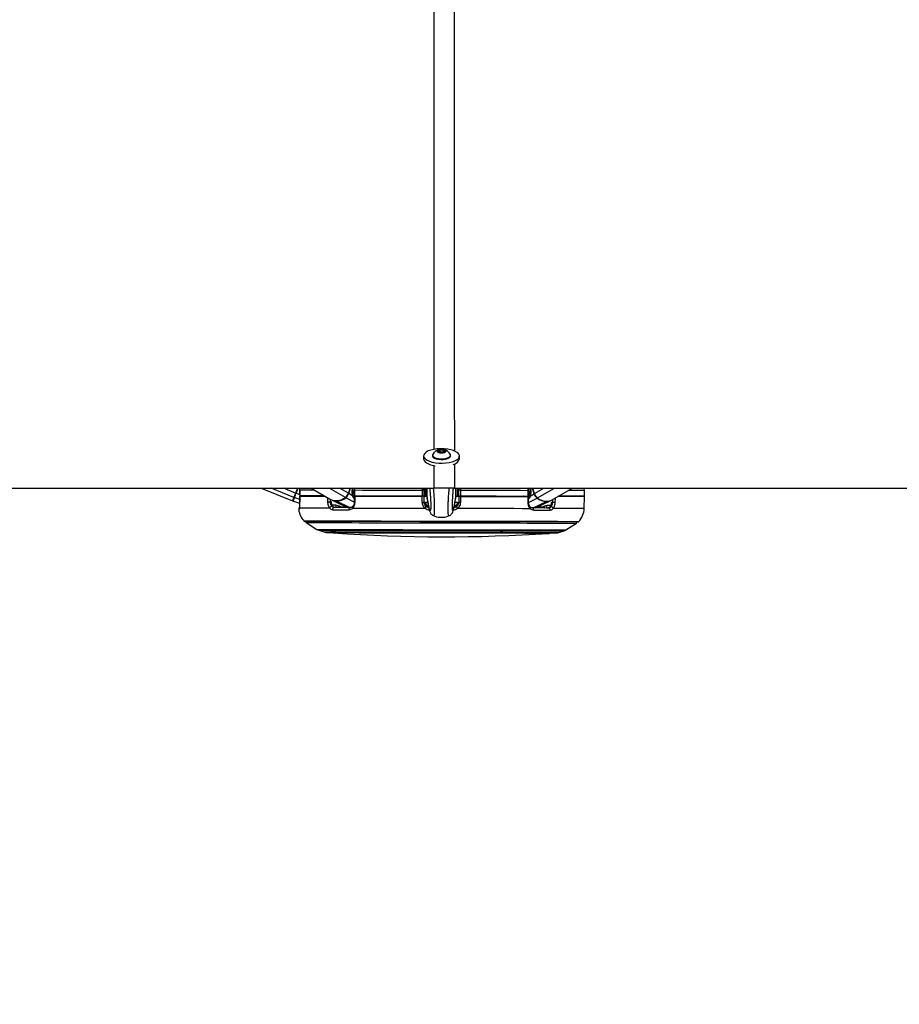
# Paper-space layout '3.5M DUO Surface Plate' of a CAD drawing. Header units: millimetres. Extents: x 20 to 26059, y 28 to 17638.
# Tile 3 of 66: x 5252 to 6174, y 6228 to 7261. Entities that reach past the tile are written whole.
import ezdxf

# ---------------------------------------------------------------- set-up
doc = ezdxf.new("R2010")
doc.units = ezdxf.units.MM
doc.layers.add('COMPONENT_GEOMETRY', color=7, linetype='Continuous')
doc.styles.add('SLDTEXTSTYLE0', font='TXT', dxfattribs={"width": 0.75})
doc.dimstyles.new('SLDDIMSTYLE0', dxfattribs={"dimtxt": 150, "dimasz": 6.604, "dimexe": 0, "dimexo": 0.0625, "dimgap": 37.5, "dimtad": 0, "dimtih": 1, "dimtoh": 1, "dimdec": 0, "dimlfac": 0.5, "dimrnd": 1e-09, "dimzin": 12, "dimdsep": 46, "dimtxsty": 'SLDTEXTSTYLE0', "dimsah": 1, "dimcen": 0.09, "dimadec": 0, "dimazin": 3, "dimtfac": 1, "dimtdec": 0, "dimtofl": 0, "dimtmove": 0, "dimatfit": 3, "dimfxl": 1, "dimfrac": 2, "dimtolj": 1, "dimtzin": 12, "dimarcsym": 0})

# ---------------------------------------------------------------- blocks, each defined once
blk = doc.blocks.new('_D_8')
at = {"layer": 'COMPONENT_GEOMETRY', "color": 7, "ltscale": 2}
for p, q in [((9012.3, 8122.3), (1577.7, 8122.3)), ((1584, 8122.3), (1584, 5320.9)), ((1584, 2281.3), (1584, 5082.8)), ((8778.9, 2281.3), (1577.7, 2281.3))]:
    blk.add_line(p, q, dxfattribs=at)
for points in [[(1584, 8122.3), (1583, 8115.7), (1585, 8115.7)], [(1584, 2281.3), (1585, 2287.9), (1583, 2287.9)]]:
    blk.add_solid(points, dxfattribs=at)
at = {"layer": 'COMPONENT_GEOMETRY', "color": 7, "ltscale": 2, "insert": (1362.4, 5276.1), "char_height": 150, "attachment_point": 1, "style": 'SLDTEXTSTYLE0'}
blk.add_mtext('2921', dxfattribs=at)

psp = doc.layouts.new('3.5M DUO Surface Plate')

# ---------------------------------------------------------------- linework, layer by layer
at = {"color": 7, "linetype": 'Continuous', "lineweight": 25, "ltscale": 2}
for p, q in [((5690.77, 6808.26), (5692.75, 6809.4)), ((5692.74, 6806.98), (5692.75, 6809.4)), ((5692.75, 6809.4), (5696.2, 6809.28)), ((5696.19, 6807.16), (5696.2, 6809.28)), ((5696.2, 6809.28), (5697.68, 6808.02)), ((5675.42, 6803.14), (5675.41, 6799.94)), ((5684.72, 6803.82), (5684.72, 6803.12)), ((5692.25, 6806.99), (5690.77, 6808.26)), ((5695.7, 6806.87), (5692.25, 6806.99)), ((5697.68, 6808.02), (5695.7, 6806.87)), ((5703.72, 6803.09), (5703.72, 6803.78)), ((5713.01, 6799.86), (5713.02, 6803.07)), ((3231.32, 6769.33), (5686.45, 6769.33)), ((5505.13, 6769.33), (5537.78, 6755.93)), ((5543.28, 6769.33), (5541.13, 6764.1)), ((5545.52, 6767.43), (5545.85, 6769.33)), ((5557.51, 6769.33), (5578.51, 6757.15)), ((5598.11, 6769.33), (5596.55, 6763.99)), ((5600.84, 6767.89), (5601.25, 6769.33)), ((5679.13, 6759.82), (5679.15, 6769.33)), ((5707.69, 6769.33), (8160.96, 6769.33)), ((5709.13, 6759.76), (5709.15, 6769.33)), ((5712.15, 6769.33), (5712.14, 6767.1)), ((5785.67, 6766.96), (5785.54, 6769.33)), ((5786.94, 6769.33), (5787.46, 6767.53)), ((5791.72, 6763.6), (5790.08, 6769.33)), ((5809.74, 6756.7), (5831.72, 6769.33)), ((5545.5, 6767.43), (5545.49, 6761.43)), ((5545.49, 6761.43), (5545.51, 6761.43)), ((5545.5, 6767.43), (5545.52, 6767.43)), ((5545.51, 6761.43), (5545.52, 6767.43)), ((5545.52, 6760.93), (5545.61, 6754.76)), ((5545.54, 6760.93), (5545.55, 6760.93)), ((5550.97, 6761.42), (5550.98, 6760.92)), ((5600.88, 6761.33), (5596.94, 6763.75)), ((5600.58, 6764.24), (5602.59, 6765.43)), ((5602.75, 6759.97), (5602.57, 6760.08)), ((5602.6, 6767.32), (5602.58, 6761.32)), ((5602.76, 6760.82), (5602.73, 6754.68)), ((5603.37, 6761.32), (5603.39, 6767.32)), ((5609.16, 6761.31), (5609.17, 6760.81)), ((5609.16, 6760.81), (5609.17, 6760.81)), ((5671.13, 6761.19), (5671.13, 6760.69)), ((5673.87, 6767.18), (5673.86, 6761.18)), ((5675.92, 6760.68), (5675.92, 6761.18)), ((5676.02, 6754.57), (5675.92, 6760.68)), ((5676.13, 6761.18), (5676.14, 6767.18)), ((5676.14, 6766.18), (5677.14, 6766.17)), ((5677.7, 6761.14), (5679.13, 6761.06)), ((5679.13, 6759.82), (5679.13, 6759.81)), ((5679.13, 6759.81), (5679.28, 6759.02)), ((5709.13, 6759.75), (5708.98, 6758.96)), ((5709.13, 6761.01), (5710.56, 6761.08)), ((5709.13, 6759.76), (5709.13, 6759.75)), ((5711.14, 6766.11), (5712.14, 6766.1)), ((5712.14, 6767.1), (5712.13, 6761.1)), ((5712.34, 6760.6), (5712.22, 6754.5)), ((5712.35, 6761.1), (5712.34, 6760.6)), ((5714.4, 6761.1), (5714.42, 6767.1)), ((5717.13, 6761.09), (5717.13, 6760.6)), ((5779.1, 6760.97), (5779.09, 6760.47)), ((5779.09, 6760.48), (5779.1, 6760.48)), ((5784.9, 6766.96), (5784.89, 6760.96)), ((5785.51, 6754.32), (5785.51, 6760.46)), ((5785.68, 6760.96), (5785.69, 6766.96)), ((5785.69, 6765.07), (5787.68, 6763.89)), ((5787.39, 6760.96), (5791.33, 6763.37)), ((5839.12, 6760.36), (5839.13, 6760.86)), ((5843.89, 6747.95), (5844.13, 6760.35)), ((5844.13, 6760.85), (5844.14, 6766.85)), ((5545.6, 6753.19), (5538.38, 6755.72)), ((5545.31, 6748.53), (5545.32, 6748.85)), ((5545.62, 6754.76), (5545.6, 6754.76)), ((5578.81, 6754.76), (5577.71, 6754.76)), ((5579.51, 6756.64), (5595.42, 6748.83)), ((5585.82, 6750.76), (5583.19, 6751.41)), ((5679.24, 6750.02), (5679.17, 6750.61)), ((5709.05, 6750.55), (5708.98, 6749.96)), ((5785.51, 6754.32), (5785.51, 6754.33)), ((5787.33, 6749.52), (5787.31, 6749.54)), ((5792.8, 6748.45), (5808.74, 6756.19)), ((5805.04, 6750.97), (5802.41, 6750.34)), ((5810.53, 6754.31), (5809.43, 6754.31)), ((5685.89, 6740.35), (5685.93, 6740.37)), ((5702.29, 6740.31), (5702.26, 6740.34)), ((5552.23, 6733.14), (5563.53, 6725.89)), ((5824.6, 6725.37), (5835.92, 6732.58)), ((5565.36, 6725.01), (5570.69, 6723.27)), ((5817.43, 6722.79), (5822.76, 6724.51))]:
    psp.add_line(p, q, dxfattribs=at)
at = {"color": 8, "linetype": 'Continuous', "lineweight": 25, "ltscale": 2}
for p, q in [((5686.45, 6769.33), (5686.46, 6793.15)), ((5707.68, 6794.8), (5707.69, 6769.33)), ((5539.26, 6759.54), (5515.41, 6769.33)), ((5541.13, 6764.1), (5528.38, 6769.33)), ((5541.72, 6763.86), (5543.96, 6769.33)), ((5593.41, 6759.43), (5576.34, 6769.33)), ((5596.55, 6763.99), (5587.34, 6769.33)), ((5596.94, 6763.75), (5598.57, 6769.33)), ((5600.78, 6769.33), (5600.48, 6768.31)), ((5602.09, 6769.33), (5601.08, 6768.74)), ((5603.39, 6767.32), (5603.63, 6769.33)), ((5714.42, 6767.1), (5714.41, 6769.33)), ((5787.01, 6769.08), (5786.1, 6769.04)), ((5786.1, 6769.04), (5787.21, 6768.37)), ((5787.41, 6769.33), (5787.81, 6767.94)), ((5791.33, 6763.37), (5789.62, 6769.33)), ((5791.72, 6763.6), (5801.69, 6769.33)), ((5794.85, 6759.04), (5812.76, 6769.33)), ((5545.57, 6757.26), (5539.86, 6759.33)), ((5545.49, 6762.31), (5541.72, 6763.86)), ((5577.71, 6754.76), (5577.65, 6757.65)), ((5602.72, 6754.53), (5593.82, 6759.22)), ((5600.54, 6765.75), (5602.59, 6766.97)), ((5602.59, 6766.77), (5600.54, 6765.55)), ((5602.59, 6762.05), (5602.12, 6760.47)), ((5603.66, 6760.82), (5603.8, 6761.32)), ((5605.93, 6761.31), (5605.79, 6760.81)), ((5608.37, 6760.81), (5608.42, 6761.01)), ((5608.55, 6760.94), (5608.51, 6760.81)), ((5779.72, 6760.61), (5779.76, 6760.47)), ((5779.9, 6760.47), (5779.84, 6760.68)), ((5782.33, 6760.97), (5782.48, 6760.47)), ((5784.6, 6760.46), (5784.46, 6760.96)), ((5785.57, 6754.2), (5794.44, 6758.83)), ((5785.68, 6761.69), (5786.13, 6760.13)), ((5787.75, 6765.38), (5785.69, 6766.61)), ((5785.69, 6766.41), (5787.76, 6765.17)), ((5583.19, 6751.41), (5579.57, 6751.41)), ((5597.74, 6748.83), (5583.99, 6755.63)), ((5679.24, 6750.02), (5680.63, 6750.02)), ((5707.59, 6749.96), (5708.98, 6749.96)), ((5790.48, 6748.45), (5804.25, 6755.2)), ((5808.66, 6750.96), (5805.04, 6750.97)), ((5810.6, 6757.19), (5810.53, 6754.31))]:
    psp.add_line(p, q, dxfattribs=at)
at = {"color": 7, "linetype": 'Continuous', "lineweight": 25, "ltscale": 2, "flags": 128}
for points in [[(5675.95, 6801.35), (5677.16, 6799.95), (5679.03, 6798.66), (5681.49, 6797.55), (5684.43, 6796.65), (5687.75, 6796), (5691.32, 6795.63), (5695, 6795.54), (5698.65, 6795.74), (5702.13, 6796.22), (5705.3, 6796.97), (5708.05, 6797.95), (5710.27, 6799.14), (5711.87, 6800.47), (5712.79, 6801.91), (5713, 6803.39), (5712.49, 6804.86), (5711.27, 6806.26), (5709.4, 6807.54), (5706.95, 6808.66), (5704, 6809.55), (5700.68, 6810.2), (5697.11, 6810.58), (5693.43, 6810.67), (5689.78, 6810.47), (5686.31, 6809.99), (5683.13, 6809.24), (5680.38, 6808.25), (5678.16, 6807.07), (5676.56, 6805.74), (5675.64, 6804.3), (5675.43, 6802.82), (5675.95, 6801.35)], [(5693.83, 6806.23), (5695.68, 6806.31), (5697.3, 6806.67), (5698.45, 6807.26), (5698.96, 6807.97), (5698.75, 6808.71), (5697.85, 6809.37), (5696.4, 6809.84), (5694.62, 6810.04), (5692.77, 6809.96), (5691.15, 6809.6), (5690, 6809.02), (5689.49, 6808.3), (5689.7, 6807.56), (5690.6, 6806.91), (5692.05, 6806.44), (5693.83, 6806.23)], [(5675.41, 6799.94), (5675.43, 6799.62), (5675.94, 6798.15)], [(5684.72, 6803.12), (5684.79, 6802.65), (5685.45, 6801.64), (5686.76, 6800.74), (5688.63, 6800.02), (5690.91, 6799.52), (5693.43, 6799.29)], [(5684.95, 6804.66), (5684.82, 6804.39), (5684.79, 6803.35), (5685.45, 6802.34), (5686.76, 6801.44), (5688.63, 6800.71), (5690.91, 6800.22), (5693.44, 6799.99)], [(5693.43, 6799.29), (5696.02, 6799.34), (5698.47, 6799.67), (5700.6, 6800.26), (5702.26, 6801.06), (5703.33, 6802), (5703.71, 6803.03), (5703.72, 6803.09)], [(5693.44, 6799.99), (5696.02, 6800.04), (5698.47, 6800.37), (5700.6, 6800.96), (5702.26, 6801.75), (5703.33, 6802.7), (5703.72, 6803.73), (5703.48, 6804.63)], [(5675.81, 6768.09), (5675.81, 6768.18), (5675.81, 6768.27), (5675.8, 6768.36), (5675.8, 6768.43), (5675.8, 6768.49), (5675.8, 6768.54), (5675.8, 6768.57), (5675.8, 6768.58), (5675.8, 6768.58)], [(5677.13, 6761.74), (5677.13, 6761.83), (5677.14, 6762.52), (5677.14, 6763.87), (5677.14, 6765.78), (5677.15, 6768.13), (5677.15, 6769.33)], [(5711.13, 6761.68), (5711.13, 6761.76), (5711.14, 6762.45), (5711.14, 6763.8), (5711.14, 6765.71), (5711.15, 6768.07), (5711.15, 6769.33)], [(5712.5, 6768.51), (5712.5, 6768.51), (5712.49, 6768.5), (5712.49, 6768.47), (5712.49, 6768.42), (5712.49, 6768.36), (5712.49, 6768.29), (5712.49, 6768.2), (5712.49, 6768.11), (5712.49, 6768.02)], [(5844.14, 6766.85), (5844.01, 6768.97), (5843.95, 6769.39)], [(5539.26, 6759.54), (5538.63, 6757.99), (5538.16, 6756.86), (5537.88, 6756.16), (5537.78, 6755.93)], [(5539.86, 6759.33), (5539.52, 6758.5), (5539.22, 6757.78), (5538.97, 6757.16), (5538.76, 6756.65), (5538.59, 6756.24), (5538.47, 6755.95), (5538.4, 6755.78), (5538.38, 6755.72)], [(5541.13, 6764.1), (5540.86, 6763.43), (5540.59, 6762.77), (5540.33, 6762.14), (5540.08, 6761.53), (5539.84, 6760.95), (5539.63, 6760.43), (5539.43, 6759.95), (5539.26, 6759.54)], [(5539.86, 6759.33), (5540.03, 6759.74), (5540.22, 6760.21), (5540.43, 6760.73), (5540.67, 6761.3), (5540.92, 6761.91), (5541.18, 6762.54), (5541.44, 6763.19), (5541.72, 6763.86)], [(5541.13, 6764.1), (5541.14, 6764.09), (5541.18, 6764.08), (5541.23, 6764.06), (5541.3, 6764.03), (5541.39, 6763.99), (5541.49, 6763.95), (5541.6, 6763.9), (5541.72, 6763.86)], [(5545.51, 6761.43), (5547.12, 6761.43), (5549.34, 6761.42), (5552.15, 6761.42), (5555.55, 6761.41), (5559.53, 6761.4), (5564.06, 6761.4), (5569.12, 6761.39), (5571.22, 6761.38)], [(5545.62, 6754.76), (5545.57, 6758.76), (5545.54, 6760.93)], [(5545.54, 6760.93), (5547.15, 6760.93), (5549.36, 6760.92), (5552.17, 6760.92), (5555.55, 6760.91), (5559.5, 6760.9), (5564, 6760.9), (5569.03, 6760.89), (5572.09, 6760.88)], [(5593.41, 6759.43), (5590.95, 6757.89), (5588.45, 6756.76), (5585.97, 6756.07), (5583.57, 6755.84), (5581.31, 6756.08), (5579.24, 6756.77), (5578.51, 6757.15)], [(5602.58, 6761.32), (5602.59, 6761.32), (5602.66, 6761.32), (5602.82, 6761.32), (5603.06, 6761.32), (5603.37, 6761.32)], [(5603.37, 6761.32), (5611.23, 6761.3), (5619.44, 6761.29), (5627.95, 6761.27), (5636.73, 6761.25), (5645.75, 6761.23), (5654.97, 6761.22), (5664.36, 6761.2), (5673.86, 6761.18)], [(5603.39, 6767.32), (5611.24, 6767.3), (5619.45, 6767.29), (5627.96, 6767.27), (5636.74, 6767.25), (5645.76, 6767.23), (5654.99, 6767.22), (5664.37, 6767.2), (5673.87, 6767.18)], [(5603.52, 6754.64), (5603.54, 6758.64), (5603.54, 6760.82)], [(5603.54, 6760.82), (5611.37, 6760.8), (5619.53, 6760.79), (5627.99, 6760.77), (5636.73, 6760.75), (5645.7, 6760.74), (5654.87, 6760.72), (5664.2, 6760.7), (5673.65, 6760.68)], [(5673.65, 6760.68), (5673.71, 6756.68), (5673.75, 6754.51)], [(5673.86, 6761.18), (5674.29, 6761.18), (5674.71, 6761.18), (5675.1, 6761.18), (5675.45, 6761.18), (5675.74, 6761.18), (5675.95, 6761.18), (5676.09, 6761.18), (5676.13, 6761.18)], [(5676.14, 6767.18), (5676.1, 6767.18), (5675.97, 6767.18), (5675.75, 6767.18), (5675.46, 6767.18), (5675.11, 6767.18), (5674.72, 6767.18), (5674.3, 6767.18), (5673.87, 6767.18)], [(5679.13, 6760.67), (5678.12, 6760.67), (5676.91, 6760.67), (5676.17, 6760.68), (5675.92, 6760.68)], [(5676.13, 6761.18), (5676.38, 6761.17), (5677.11, 6761.17), (5677.54, 6761.17)], [(5712.34, 6760.6), (5712.09, 6760.6), (5711.35, 6760.61), (5710.15, 6760.61), (5709.13, 6760.61)], [(5710.72, 6761.11), (5711.16, 6761.11), (5711.89, 6761.11), (5712.13, 6761.1)], [(5712.13, 6761.1), (5712.18, 6761.1), (5712.31, 6761.1), (5712.53, 6761.1), (5712.82, 6761.1), (5713.17, 6761.1), (5713.56, 6761.1), (5713.98, 6761.1), (5714.4, 6761.1)], [(5714.42, 6767.1), (5713.99, 6767.1), (5713.57, 6767.1), (5713.18, 6767.1), (5712.83, 6767.1), (5712.54, 6767.1), (5712.32, 6767.1), (5712.19, 6767.1), (5712.14, 6767.1)], [(5714.4, 6761.1), (5723.91, 6761.08), (5733.29, 6761.06), (5742.51, 6761.05), (5751.54, 6761.03), (5760.32, 6761.01), (5768.83, 6760.99), (5777.03, 6760.98), (5784.89, 6760.96)], [(5714.42, 6767.1), (5723.92, 6767.08), (5733.3, 6767.06), (5742.53, 6767.05), (5751.55, 6767.03), (5760.33, 6767.01), (5768.84, 6766.99), (5777.04, 6766.98), (5784.9, 6766.96)], [(5714.49, 6754.43), (5714.57, 6758.42), (5714.62, 6760.6)], [(5714.62, 6760.6), (5724.07, 6760.58), (5733.4, 6760.56), (5742.56, 6760.55), (5751.53, 6760.53), (5760.27, 6760.51), (5768.74, 6760.49), (5776.9, 6760.48), (5784.72, 6760.46)], [(5784.72, 6760.46), (5784.72, 6756.46), (5784.72, 6754.29)], [(5784.89, 6760.96), (5785.2, 6760.96), (5785.44, 6760.96), (5785.6, 6760.96), (5785.68, 6760.96), (5785.68, 6760.96)], [(5844.13, 6760.35), (5843.74, 6760.35), (5842.58, 6760.35), (5840.64, 6760.35), (5837.95, 6760.36), (5834.5, 6760.36), (5830.33, 6760.37), (5825.46, 6760.38), (5819.9, 6760.39), (5816.18, 6760.4)], [(5844.13, 6760.85), (5844.05, 6760.85), (5843.34, 6760.85), (5841.94, 6760.85), (5839.85, 6760.85), (5837.08, 6760.86), (5833.64, 6760.87), (5829.55, 6760.87), (5824.82, 6760.88), (5819.48, 6760.89), (5817.05, 6760.9)], [(5545.31, 6748.53), (5546.86, 6748.53), (5549.12, 6748.52), (5552.08, 6748.52), (5555.73, 6748.51), (5560.04, 6748.5), (5564.99, 6748.49), (5570.57, 6748.48), (5576.75, 6748.47)], [(5574.71, 6754.7), (5575, 6754.71), (5575.35, 6754.71), (5575.74, 6754.72), (5576.16, 6754.73), (5576.59, 6754.74), (5577, 6754.75), (5577.38, 6754.76), (5577.71, 6754.76)], [(5598.59, 6748.83), (5596.3, 6748.83), (5594.05, 6748.84), (5591.85, 6748.84), (5589.68, 6748.84), (5587.56, 6748.85), (5585.49, 6748.85), (5583.46, 6748.86), (5581.48, 6748.86)], [(5597.3, 6746.61), (5597.3, 6747.03), (5597.36, 6747.44), (5597.47, 6747.83), (5597.63, 6748.16), (5597.83, 6748.45), (5598.07, 6748.65), (5598.32, 6748.78), (5598.59, 6748.83)], [(5601.04, 6748.42), (5609.41, 6748.41), (5618.18, 6748.39), (5627.33, 6748.37), (5636.79, 6748.35), (5646.53, 6748.33), (5656.5, 6748.31), (5666.65, 6748.29), (5676.93, 6748.27)], [(5711.29, 6748.21), (5721.57, 6748.19), (5731.72, 6748.17), (5741.69, 6748.15), (5751.43, 6748.13), (5760.89, 6748.11), (5770.03, 6748.09), (5778.81, 6748.07), (5787.17, 6748.06)], [(5790.91, 6746.23), (5790.91, 6746.65), (5790.85, 6747.06), (5790.74, 6747.45), (5790.59, 6747.79), (5790.39, 6748.07), (5790.15, 6748.28), (5789.89, 6748.41), (5789.62, 6748.45)], [(5806.74, 6748.42), (5804.76, 6748.42), (5802.73, 6748.43), (5800.65, 6748.43), (5798.53, 6748.44), (5796.37, 6748.44), (5794.16, 6748.44), (5791.91, 6748.45), (5789.62, 6748.45)], [(5813.53, 6754.23), (5813.24, 6754.24), (5812.89, 6754.25), (5812.5, 6754.26), (5812.08, 6754.27), (5811.65, 6754.28), (5811.24, 6754.29), (5810.86, 6754.3), (5810.53, 6754.31)], [(5579.95, 6746.65), (5581.96, 6746.64), (5584.02, 6746.64), (5586.12, 6746.64), (5588.27, 6746.63), (5590.47, 6746.63), (5592.7, 6746.62), (5594.98, 6746.62), (5597.3, 6746.61)], [(5790.91, 6746.23), (5793.23, 6746.23), (5795.51, 6746.22), (5797.74, 6746.22), (5799.94, 6746.22), (5802.08, 6746.21), (5804.19, 6746.21), (5806.24, 6746.2), (5808.25, 6746.2)], [(5837.19, 6733.76), (5837.1, 6733.76), (5836.38, 6733.76), (5834.96, 6733.76), (5832.84, 6733.77), (5830.03, 6733.77), (5826.53, 6733.78), (5822.38, 6733.79), (5817.59, 6733.8), (5812.18, 6733.81), (5806.19, 6733.82), (5799.64, 6733.83), (5792.56, 6733.85), (5784.99, 6733.86), (5776.97, 6733.88), (5768.53, 6733.89), (5759.72, 6733.91), (5750.59, 6733.93), (5741.17, 6733.95), (5731.53, 6733.97), (5721.69, 6733.99), (5711.72, 6734.01), (5701.65, 6734.03), (5691.55, 6734.05), (5681.47, 6734.06), (5671.44, 6734.08), (5661.53, 6734.1), (5651.78, 6734.12), (5642.25, 6734.14), (5632.97, 6734.16), (5623.99, 6734.18), (5615.36, 6734.19), (5607.13, 6734.21), (5599.33, 6734.23), (5592, 6734.24), (5585.18, 6734.25), (5578.9, 6734.27), (5573.2, 6734.28), (5568.1, 6734.29), (5563.62, 6734.3), (5559.8, 6734.3), (5556.64, 6734.31), (5554.17, 6734.31), (5552.4, 6734.32), (5551.33, 6734.32), (5550.97, 6734.32), (5550.97, 6734.32)], [(5573.16, 6722.88), (5573.51, 6722.88), (5574.57, 6722.87), (5576.34, 6722.87), (5578.79, 6722.87), (5581.92, 6722.86), (5585.71, 6722.85), (5590.14, 6722.84), (5595.17, 6722.83), (5600.78, 6722.82), (5606.95, 6722.81), (5613.62, 6722.8), (5620.76, 6722.78), (5628.34, 6722.77), (5636.3, 6722.75), (5644.6, 6722.74), (5653.19, 6722.72), (5662.02, 6722.7), (5671.04, 6722.69), (5680.19, 6722.67), (5689.43, 6722.65), (5698.69, 6722.63), (5707.92, 6722.61), (5717.08, 6722.6), (5726.09, 6722.58), (5734.92, 6722.56), (5743.51, 6722.54), (5751.81, 6722.53), (5759.77, 6722.51), (5767.35, 6722.5), (5774.5, 6722.48), (5781.17, 6722.47), (5787.33, 6722.46), (5792.95, 6722.45), (5797.98, 6722.44), (5802.4, 6722.43), (5806.19, 6722.42), (5809.32, 6722.41), (5811.78, 6722.41), (5813.54, 6722.41), (5814.6, 6722.4), (5814.96, 6722.4), (5814.96, 6722.4)]]:
    psp.add_lwpolyline(points, dxfattribs=at)
at = {"color": 8, "linetype": 'Continuous', "lineweight": 25, "ltscale": 2, "flags": 128}
for points in [[(5600.48, 6768.31), (5600.64, 6768.2), (5600.76, 6768.09), (5600.82, 6767.99), (5600.84, 6767.91), (5600.83, 6767.89)], [(5677.72, 6769.28), (5677.72, 6767.9), (5677.71, 6765.41), (5677.71, 6763.39), (5677.7, 6761.96), (5677.7, 6761.23), (5677.7, 6761.14)], [(5710.58, 6769.28), (5710.58, 6767.83), (5710.57, 6765.35), (5710.57, 6763.32), (5710.57, 6761.9), (5710.56, 6761.17), (5710.56, 6761.08)], [(5787.81, 6767.94), (5787.65, 6767.83), (5787.53, 6767.73), (5787.47, 6767.63), (5787.45, 6767.54), (5787.46, 6767.53)], [(5545.52, 6767.43), (5547.13, 6767.43), (5549.35, 6767.42), (5552.16, 6767.42), (5555.56, 6767.41), (5559.54, 6767.4), (5560.84, 6767.4)], [(5574.61, 6759.42), (5574.66, 6756.88), (5574.71, 6754.7)], [(5600.88, 6761.33), (5601.03, 6761.5), (5601.13, 6761.66), (5601.18, 6761.81), (5601.18, 6761.95), (5601.16, 6762.01)], [(5602.77, 6759.92), (5602.7, 6759.99), (5602.57, 6760.08)], [(5603.39, 6767.32), (5603.08, 6767.32), (5602.83, 6767.32), (5602.67, 6767.32), (5602.6, 6767.32), (5602.6, 6767.32)], [(5608.42, 6761.01), (5608.49, 6761.19), (5608.55, 6761.31)], [(5779.84, 6760.68), (5779.78, 6760.85), (5779.72, 6760.97)], [(5785.69, 6766.96), (5785.69, 6766.96), (5785.62, 6766.96), (5785.46, 6766.96), (5785.21, 6766.96), (5784.9, 6766.96)], [(5785.5, 6759.56), (5785.56, 6759.63), (5785.68, 6759.72)], [(5787.39, 6760.96), (5787.24, 6761.13), (5787.14, 6761.3), (5787.09, 6761.45), (5787.09, 6761.59), (5787.11, 6761.65)], [(5813.53, 6754.23), (5813.63, 6758.23), (5813.65, 6758.95)], [(5844.14, 6766.85), (5844.06, 6766.85), (5843.36, 6766.85), (5841.96, 6766.85), (5839.87, 6766.85), (5837.09, 6766.86), (5833.65, 6766.87), (5829.56, 6766.87), (5827.45, 6766.88)], [(5601.04, 6748.42), (5600.87, 6748.75), (5600.76, 6749.07), (5600.71, 6749.36), (5600.74, 6749.61), (5600.82, 6749.81), (5600.9, 6749.9)], [(5679.92, 6754.12), (5679.21, 6754.12), (5678.11, 6754.12), (5677.23, 6754.12)], [(5678.4, 6750.07), (5678.64, 6750.04), (5679.24, 6750.02)], [(5711.01, 6754.05), (5710.13, 6754.06), (5709.03, 6754.06), (5708.37, 6754.06)], [(5710.12, 6750.08), (5709.59, 6749.98), (5708.98, 6749.96)], [(5787.17, 6748.06), (5787.35, 6748.39), (5787.46, 6748.7), (5787.5, 6748.99), (5787.48, 6749.24), (5787.4, 6749.44), (5787.33, 6749.52)], [(5843.89, 6747.95), (5843.8, 6747.95), (5843.05, 6747.95), (5841.57, 6747.95), (5839.34, 6747.96), (5836.4, 6747.96), (5832.75, 6747.97), (5828.41, 6747.98), (5823.39, 6747.99), (5817.74, 6748), (5811.47, 6748.01)], [(5544.94, 6746.72), (5544.72, 6746.72), (5544.56, 6746.72), (5544.47, 6746.72), (5544.44, 6746.72)], [(5837.89, 6734.04), (5837.54, 6734.05), (5836.49, 6734.05), (5834.75, 6734.05), (5832.32, 6734.06), (5829.22, 6734.06), (5825.46, 6734.07), (5821.05, 6734.08), (5816.04, 6734.09), (5810.42, 6734.1), (5804.24, 6734.11), (5797.53, 6734.12), (5790.31, 6734.14), (5782.62, 6734.15), (5774.5, 6734.17), (5765.98, 6734.19), (5757.12, 6734.2), (5747.95, 6734.22), (5738.52, 6734.24), (5728.87, 6734.26), (5719.05, 6734.28), (5709.11, 6734.3), (5699.1, 6734.32), (5689.06, 6734.34), (5679.05, 6734.36), (5669.11, 6734.38), (5659.29, 6734.4), (5649.64, 6734.41), (5640.21, 6734.43), (5631.04, 6734.45), (5622.18, 6734.47), (5613.66, 6734.48), (5605.54, 6734.5), (5597.85, 6734.52), (5590.63, 6734.53), (5583.92, 6734.54), (5577.74, 6734.56), (5572.12, 6734.57), (5567.11, 6734.58), (5562.71, 6734.58), (5558.95, 6734.59), (5555.84, 6734.6), (5553.42, 6734.6), (5551.67, 6734.61), (5550.62, 6734.61), (5550.27, 6734.61)], [(5552.23, 6733.14), (5552.59, 6733.14), (5553.65, 6733.14), (5555.4, 6733.13), (5557.85, 6733.13), (5560.98, 6733.12), (5564.77, 6733.12), (5569.2, 6733.11), (5574.26, 6733.1), (5579.92, 6733.09), (5586.14, 6733.07), (5592.9, 6733.06), (5600.16, 6733.05), (5607.89, 6733.03), (5616.06, 6733.01), (5624.61, 6733), (5633.5, 6732.98), (5642.7, 6732.96), (5652.15, 6732.94), (5661.82, 6732.92), (5671.64, 6732.91), (5681.58, 6732.89), (5691.57, 6732.87), (5701.58, 6732.85), (5711.56, 6732.83), (5721.44, 6732.81), (5731.19, 6732.79), (5740.76, 6732.77), (5750.09, 6732.75), (5759.14, 6732.73), (5767.87, 6732.72), (5776.23, 6732.7), (5784.18, 6732.68), (5791.69, 6732.67), (5798.7, 6732.66), (5805.2, 6732.64), (5811.14, 6732.63), (5816.5, 6732.62), (5821.25, 6732.61), (5825.36, 6732.6), (5828.82, 6732.6), (5831.61, 6732.59), (5833.72, 6732.59), (5835.13, 6732.58), (5835.83, 6732.58), (5835.92, 6732.58)], [(5563.53, 6725.89), (5563.88, 6725.89), (5564.95, 6725.88), (5566.72, 6725.88), (5569.19, 6725.88), (5572.34, 6725.87), (5576.16, 6725.86), (5580.62, 6725.85), (5585.7, 6725.84), (5591.37, 6725.83), (5597.6, 6725.82), (5604.35, 6725.81), (5611.6, 6725.79), (5619.3, 6725.78), (5627.41, 6725.76), (5635.88, 6725.74), (5644.67, 6725.73), (5653.73, 6725.71), (5663, 6725.69), (5672.45, 6725.67), (5682.02, 6725.65), (5691.65, 6725.64), (5701.3, 6725.62), (5710.9, 6725.6), (5720.42, 6725.58), (5729.79, 6725.56), (5738.96, 6725.54), (5747.89, 6725.53), (5756.53, 6725.51), (5764.82, 6725.49), (5772.73, 6725.48), (5780.21, 6725.46), (5787.21, 6725.45), (5793.71, 6725.44), (5799.67, 6725.42), (5805.05, 6725.41), (5809.82, 6725.4), (5813.96, 6725.4), (5817.44, 6725.39), (5820.25, 6725.38), (5822.38, 6725.38), (5823.8, 6725.38), (5824.51, 6725.37), (5824.6, 6725.37)], [(5565.36, 6725.01), (5565.72, 6725.01), (5566.77, 6725.01), (5568.52, 6725.01), (5570.95, 6725), (5574.05, 6725), (5577.82, 6724.99), (5582.21, 6724.98), (5587.22, 6724.97), (5592.81, 6724.96), (5598.95, 6724.95), (5605.62, 6724.94), (5612.76, 6724.92), (5620.35, 6724.91), (5628.34, 6724.89), (5636.7, 6724.87), (5645.36, 6724.86), (5654.29, 6724.84), (5663.44, 6724.82), (5672.76, 6724.8), (5682.19, 6724.79), (5691.68, 6724.77), (5701.19, 6724.75), (5710.66, 6724.73), (5720.04, 6724.71), (5729.28, 6724.69), (5738.33, 6724.68), (5747.13, 6724.66), (5755.65, 6724.64), (5763.82, 6724.63), (5771.62, 6724.61), (5778.99, 6724.6), (5785.9, 6724.58), (5792.31, 6724.57), (5798.18, 6724.56), (5803.48, 6724.55), (5808.19, 6724.54), (5812.27, 6724.53), (5815.7, 6724.52), (5818.48, 6724.52), (5820.57, 6724.51), (5821.97, 6724.51), (5822.67, 6724.51), (5822.76, 6724.51)], [(5570.69, 6723.27), (5571.04, 6723.27), (5572.1, 6723.27), (5573.85, 6723.27), (5576.3, 6723.26), (5579.42, 6723.26), (5583.19, 6723.25), (5587.61, 6723.24), (5592.63, 6723.23), (5598.23, 6723.22), (5604.38, 6723.21), (5611.04, 6723.19), (5618.18, 6723.18), (5625.76, 6723.17), (5633.73, 6723.15), (5642.04, 6723.13), (5650.65, 6723.12), (5659.5, 6723.1), (5668.56, 6723.08), (5677.76, 6723.06), (5687.06, 6723.05), (5696.39, 6723.03), (5705.72, 6723.01), (5714.97, 6722.99), (5724.11, 6722.97), (5733.07, 6722.96), (5741.81, 6722.94), (5750.28, 6722.92), (5758.42, 6722.91), (5766.2, 6722.89), (5773.56, 6722.88), (5780.47, 6722.86), (5786.88, 6722.85), (5792.76, 6722.84), (5798.07, 6722.83), (5802.79, 6722.82), (5806.89, 6722.81), (5810.34, 6722.8), (5813.13, 6722.8), (5815.23, 6722.79), (5816.64, 6722.79), (5817.34, 6722.79), (5817.43, 6722.79)], [(5786.63, 6721.83), (5781.19, 6721.84), (5775.19, 6721.86), (5768.69, 6721.87), (5761.71, 6721.88), (5754.3, 6721.9), (5746.52, 6721.91), (5738.4, 6721.93), (5730, 6721.94), (5721.37, 6721.96), (5712.57, 6721.98), (5703.66, 6722), (5694.68, 6722.01), (5685.7, 6722.03), (5676.77, 6722.05), (5667.95, 6722.07), (5659.3, 6722.08), (5650.87, 6722.1), (5642.71, 6722.12), (5634.87, 6722.13), (5627.41, 6722.15), (5620.37, 6722.16), (5613.79, 6722.17), (5607.73, 6722.18), (5602.2, 6722.2), (5597.26, 6722.2), (5592.93, 6722.21), (5589.25, 6722.22), (5586.22, 6722.23), (5583.87, 6722.23), (5582.23, 6722.23), (5581.28, 6722.24), (5581.04, 6722.24)], [(5807.07, 6721.79), (5806.9, 6721.79), (5806.06, 6721.8), (5804.51, 6721.8), (5802.26, 6721.8), (5799.33, 6721.81), (5795.73, 6721.82), (5791.49, 6721.82), (5786.63, 6721.83)]]:
    psp.add_lwpolyline(points, dxfattribs=at)
at = {"color": 7, "linetype": 'Continuous', "lineweight": 25, "ltscale": 4}
for centre, radius, start, end in [((5694.21, 6799.43), 10.63, 102.08415, 150.53012), ((5694.21, 6799.43), 10.63, 29.24517, 77.69114), ((5705.35, 6802.02), 7.95, 278.40641, 344.24046), ((5688.59, 6810.4), 17.61, 224.07241, 267.09238), ((5540, 6759.87), 0.561, 164.22394, 255.32933), ((5583.29, 6772.81), 17.19, 272.35527, 307.76451), ((5588.18, 6766.41), 8.71, 306.87613, 343.8877), ((5588.62, 6766.15), 8.67, 306.87566, 343.88479), ((5612.72, 6768.28), 8.44, 239.4421, 240.38489), ((5677.73, 6761.74), 0.6, 179.88765, 266.88765), ((5710.53, 6761.68), 0.6, 272.88765, 359.88765), ((5775.74, 6767.68), 8.12, 299.37683, 300.357), ((5799.67, 6765.74), 8.67, 195.89057, 232.89859), ((5800.11, 6765.99), 8.72, 195.8924, 232.89993), ((5805.02, 6772.38), 17.19, 232.01154, 267.41823), ((5804.14, 6769.63), 14.09, 228.7273, 293.40223), ((5538.58, 6756.29), 0.6, 157.68491, 250.68491), ((5546.42, 6746.93), 2, 125.90388, 186.10385), ((5579.28, 6747.3), 2.79, 92.27653, 155.22174), ((5583.89, 6765.7), 10.06, 244.18847, 270.56582), ((5581.79, 6747.02), 1.87, 99.56994, 191.44733), ((5673.76, 6793.55), 39.04, 269.98237, 273.31808), ((5682.82, 6744.48), 7.01, 129.42723, 147.26288), ((5680.08, 6754.02), 2.86, 177.97356, 266.80365), ((5708.16, 6753.97), 2.86, 272.97572, 1.79476), ((5705.38, 6744.44), 7.01, 32.5158, 50.35344), ((5714.63, 6793.37), 38.94, 266.4552, 269.79938), ((5804.38, 6765.32), 10.12, 269.2886, 295.50962), ((5806.42, 6746.58), 1.87, 348.33142, 80.19706), ((5808.93, 6746.85), 2.8, 24.5625, 87.49268), ((5823.89, 6748.33), 20, 314.39931, 358.88765), ((5564.32, 6748.84), 20, 186.10385, 225.37599), ((5550.98, 6735.32), 1, 225.37599, 269.88765), ((5552.77, 6733.98), 1, 160.24789, 237.29157), ((5835.38, 6733.43), 1, 302.48372, 19.5274), ((5837.19, 6734.76), 1, 269.88765, 314.39931), ((5567.85, 6732.62), 8, 237.29157, 251.88765), ((5573.17, 6730.88), 8, 251.88765, 269.88765), ((5581.18, 6724.23), 2, 223.14068, 266.06142), ((5697.37, 8411.8), 1693.56, 266.06142, 273.71387), ((5806.94, 6723.79), 2, 273.71387, 316.63461), ((5814.97, 6730.4), 8, 269.88765, 287.88765), ((5820.3, 6732.12), 8, 287.88765, 302.48372)]:
    psp.add_arc(centre, radius, start, end, dxfattribs=at)
at = {"color": 8, "linetype": 'Continuous', "lineweight": 25, "ltscale": 4}
for centre, radius, start, end in [((5786.54, 6769.71), 0.804, 208.47447, 236.30112), ((5553.65, 6765.63), 5.47, 230.27827, 240.13413), ((5594.34, 6760.11), 1.03, 216.08788, 239.63921), ((5596.11, 6762.31), 1.66, 59.8524, 75.17304), ((5610.83, 6770), 11.31, 209.26295, 223.49666), ((5612.29, 6770.82), 11.6, 209.1283, 213.31101), ((5609.99, 6760.52), 1.51, 148.65795, 163.80783), ((5778.28, 6760.2), 1.5, 15.9024, 31.17144), ((5777.48, 6769.66), 11.29, 316.27551, 330.526), ((5776.17, 6770.4), 11.42, 326.44575, 330.69436), ((5792.24, 6761.75), 1.85, 105.39243, 119.14187), ((5793.92, 6759.72), 1.03, 300.12823, 323.66326), ((5546.93, 6746.93), 2, 154.30451, 186.08966), ((5586.47, 6751.27), 3.29, 177.68717, 227.36946), ((5584.22, 6756.05), 0.473, 205.80249, 241.71039), ((5588.67, 6749.96), 2.96, 164.32654, 202.03866), ((5603.34, 6759.03), 4.39, 261.93659, 272.30244), ((5679.02, 6753.74), 3.13, 232.05782, 272.86247), ((5709.22, 6753.68), 3.14, 266.92935, 307.00264), ((5784.91, 6758.83), 4.55, 267.64239, 277.63476), ((5799.55, 6749.55), 2.96, 337.72474, 15.45271), ((5801.75, 6750.85), 3.28, 312.39601, 2.09512), ((5804.03, 6755.62), 0.474, 298.13885, 333.95043)]:
    psp.add_arc(centre, radius, start, end, dxfattribs=at)
at = {"color": 7, "linetype": 'Continuous', "lineweight": 25, "ltscale": 4}
for centre, major_axis, start_param, end_param in [((5605.04, 6765.51), (0.2, 7.38), 1.2004825, 2.1911482), ((5783.24, 6765.16), (-0.17, 7.38), 4.0920371, 5.0827028)]:
    psp.add_ellipse(centre, major_axis=major_axis, ratio=0.6725576, start_param=start_param, end_param=end_param, dxfattribs=at)
at = {"color": 8, "linetype": 'Continuous', "lineweight": 25, "ltscale": 2}
for points, knots in [([(5686.46, 6809.88), (5686.53, 6978.35), (5686.66, 7329.96), (5686.75, 7722.53), (5687.57, 7946.84), (5687.72, 7987.83)], [0, 0, 0, 0, 0.42913032, 0.89566621, 1, 1, 1, 1]), ([(5706.41, 7987.83), (5706.6, 7933.63), (5707.16, 7775.29), (5707.45, 7408.93), (5707.61, 7069.93), (5707.67, 6835), (5707.68, 6808.17)], [0, 0, 0, 0, 0.137745, 0.4024091, 0.9317399, 1, 1, 1, 1]), ([(5602.46, 6769.33), (5602.52, 6769.32), (5602.61, 6769.31), (5602.69, 6769.25), (5602.71, 6769.23)], [0, 0, 0, 0, 0.7324754, 1, 1, 1, 1]), ([(5673.88, 6769.33), (5673.88, 6768.9), (5673.88, 6768.2), (5673.88, 6767.47), (5673.87, 6767.18)], [0, 0, 0, 0, 0.610093, 1, 1, 1, 1]), ([(5685.93, 6740.37), (5686.13, 6740.36), (5686.44, 6740.33), (5686.78, 6741.7), (5686.94, 6743.45), (5687, 6745.68), (5687.01, 6747.8), (5687.01, 6750.35), (5686.94, 6754.28), (5686.75, 6758.95), (5686.4, 6763.86), (5686.1, 6767.41), (5685.91, 6769.06), (5685.88, 6769.33)], [0, 0, 0, 0, 0.1822555, 0.2718736, 0.3802978, 0.4436377, 0.4711674, 0.5369053, 0.6063898, 0.7132965, 0.8434886, 0.9741867, 1, 1, 1, 1]), ([(5702.26, 6740.34), (5702.05, 6740.32), (5701.75, 6740.3), (5701.41, 6741.68), (5701.25, 6743.42), (5701.21, 6745.65), (5701.2, 6747.77), (5701.21, 6750.33), (5701.3, 6754.26), (5701.51, 6758.9), (5701.88, 6763.8), (5702.19, 6767.35), (5702.39, 6769.05), (5702.42, 6769.33)], [0, 0, 0, 0, 0.1820541, 0.271632, 0.3800069, 0.443319, 0.470836, 0.536545, 0.6059986, 0.7128592, 0.8414185, 0.9735837, 1, 1, 1, 1]), ([(5784.65, 6769.33), (5784.76, 6768.83), (5784.91, 6768.05), (5784.91, 6767.25), (5784.9, 6766.96)], [0, 0, 0, 0, 0.6461707, 1, 1, 1, 1]), ([(5786.1, 6769.04), (5785.94, 6769.03), (5785.75, 6769.01), (5785.59, 6768.88), (5785.56, 6768.86)], [0, 0, 0, 0, 0.8247931, 1, 1, 1, 1]), ([(5550.34, 6760.92), (5550.27, 6760.96), (5550.04, 6761.07), (5549.88, 6761.28), (5549.77, 6761.42)], [0, 0, 0, 0, 0.294448, 1, 1, 1, 1]), ([(5607.89, 6761.31), (5608, 6761.26), (5608.19, 6761.15), (5608.35, 6761.06), (5608.42, 6761.01)], [0, 0, 0, 0, 0.5195159, 1, 1, 1, 1]), ([(5682.86, 6747.65), (5682.84, 6747.4), (5682.78, 6746.62), (5682.54, 6745.8), (5682.16, 6745.5), (5681.59, 6746.6), (5680.84, 6749.3), (5679.99, 6753.77), (5679.39, 6757.99), (5679.13, 6759.82)], [0, 0, 0, 0, 0.0245871, 0.0782299, 0.215126, 0.347517, 0.534478, 0.7981402, 1, 1, 1, 1]), ([(5705.35, 6747.6), (5705.37, 6747.36), (5705.43, 6746.58), (5705.67, 6745.76), (5706.05, 6745.46), (5706.62, 6746.55), (5707.38, 6749.25), (5708.24, 6753.71), (5708.86, 6757.93), (5709.13, 6759.76)], [0, 0, 0, 0, 0.0246592, 0.0782977, 0.2151837, 0.3475649, 0.5345126, 0.7981549, 1, 1, 1, 1]), ([(5780.37, 6760.97), (5780.27, 6760.92), (5780.07, 6760.81), (5779.92, 6760.72), (5779.84, 6760.68)], [0, 0, 0, 0, 0.5195655, 1, 1, 1, 1]), ([(5593.22, 6749.91), (5592.55, 6749.71), (5590.1, 6748.97), (5587.62, 6750.01), (5585.82, 6750.76)], [0, 0, 0, 0, 0.2711039, 1, 1, 1, 1]), ([(5802.41, 6750.34), (5801.34, 6749.89), (5798.87, 6748.83), (5796.32, 6749.23), (5794.87, 6749.45)], [0, 0, 0, 0, 0.4326703, 1, 1, 1, 1])]:
    psp.add_open_spline(points, degree=3, knots=knots, dxfattribs=at)
at = {"color": 7, "linetype": 'Continuous', "lineweight": 25, "ltscale": 2}
for points, knots in [([(5601.16, 6762.01), (5601.05, 6762.27), (5600.74, 6763.04), (5600.46, 6764.58), (5600.47, 6766.37), (5600.73, 6767.43), (5600.84, 6767.89)], [0, 0, 0, 0, 0.1528377, 0.457314, 0.7636898, 1, 1, 1, 1]), ([(5602.71, 6769.23), (5602.69, 6769.1), (5602.59, 6768.47), (5602.62, 6767.83), (5602.65, 6767.32)], [0, 0, 0, 0, 0.2102616, 1, 1, 1, 1]), ([(5676.14, 6767.18), (5676.15, 6767.42), (5676.15, 6768.16), (5676.15, 6768.87), (5676.15, 6769.33)], [0, 0, 0, 0, 0.3400287, 1, 1, 1, 1]), ([(5681.84, 6769.33), (5681.97, 6767.8), (5682.21, 6765.09), (5682.53, 6760.6), (5682.77, 6756.6), (5682.92, 6753.23), (5682.98, 6751.08), (5682.98, 6750.01), (5682.97, 6749.17), (5682.94, 6748.29), (5682.89, 6747.88), (5682.86, 6747.65)], [0, 0, 0, 0, 0.24962179, 0.44146408, 0.63687421, 0.76507422, 0.82501882, 0.86508318, 0.8819029, 0.93226245, 1, 1, 1, 1]), ([(5707.69, 6769.33), (5705.43, 6769.33), (5702.36, 6769.33), (5697.57, 6769.33), (5693.56, 6769.33), (5689.59, 6769.33), (5687.29, 6769.33), (5686.45, 6769.33)], [0, 0, 0, 0, 0.3261663, 0.4447637, 0.6602891, 0.8759426, 1, 1, 1, 1]), ([(5706.47, 6769.33), (5706.33, 6767.79), (5706.08, 6765.07), (5705.74, 6760.56), (5705.48, 6756.53), (5705.32, 6753.19), (5705.25, 6751.04), (5705.24, 6749.96), (5705.25, 6749.12), (5705.28, 6748.24), (5705.32, 6747.84), (5705.35, 6747.6)], [0, 0, 0, 0, 0.2540432, 0.447014, 0.6391529, 0.7666078, 0.8262063, 0.8660349, 0.8827564, 0.932826, 1, 1, 1, 1]), ([(5600.88, 6761.33), (5601.12, 6760.58), (5601.54, 6759.25), (5602.38, 6758.53), (5602.74, 6758.21)], [0, 0, 0, 0, 0.5660856, 1, 1, 1, 1]), ([(5602.61, 6760.13), (5602.46, 6760.21), (5602.08, 6760.4), (5601.62, 6761.04), (5601.29, 6761.77), (5601.16, 6762.05)], [0, 0, 0, 0, 0.26001826, 0.70802013, 1, 1, 1, 1]), ([(5603.54, 6760.82), (5603.38, 6760.82), (5603.05, 6760.82), (5602.78, 6760.82), (5602.78, 6760.82), (5602.77, 6760.82)], [0, 0, 0, 0, 0.3648702, 0.72977395, 1, 1, 1, 1]), ([(5675.92, 6760.68), (5675.9, 6760.68), (5675.86, 6760.68), (5675.51, 6760.68), (5675, 6760.68), (5674.36, 6760.68), (5673.89, 6760.68), (5673.65, 6760.68)], [0, 0, 0, 0, 0.197561, 0.3950994, 0.5927084, 0.7902912, 1, 1, 1, 1]), ([(5679.18, 6759.01), (5679.26, 6758.44), (5679.56, 6756.29), (5680.08, 6753.02), (5680.76, 6749.26), (5681.35, 6746.65), (5681.92, 6744.82), (5682.42, 6743.64), (5683, 6742.62), (5683.84, 6741.62), (5684.79, 6740.77), (5685.6, 6740.45), (5685.91, 6740.33)], [0, 0, 0, 0, 0.0719418, 0.2738516, 0.4659192, 0.6704939, 0.7734696, 0.8571327, 0.9092582, 0.9442551, 0.9793465, 1, 1, 1, 1]), ([(5702.28, 6740.29), (5702.53, 6740.39), (5703.26, 6740.66), (5704.15, 6741.39), (5704.92, 6742.22), (5705.44, 6742.99), (5705.86, 6743.77), (5706.3, 6744.84), (5706.85, 6746.56), (5707.47, 6749.21), (5708.17, 6753.01), (5708.7, 6756.32), (5709, 6758.43), (5709.08, 6758.95)], [0, 0, 0, 0, 0.0172487, 0.0488133, 0.0806269, 0.1155716, 0.1587545, 0.2240748, 0.330179, 0.5290478, 0.7320796, 0.9345104, 1, 1, 1, 1]), ([(5714.62, 6760.6), (5714.39, 6760.6), (5713.94, 6760.6), (5713.3, 6760.6), (5712.78, 6760.6), (5712.41, 6760.6), (5712.37, 6760.6), (5712.34, 6760.6)], [0, 0, 0, 0, 0.1975535, 0.3951264, 0.5926808, 0.7903057, 1, 1, 1, 1]), ([(5785.49, 6760.46), (5785.49, 6760.46), (5785.49, 6760.46), (5785.23, 6760.46), (5784.89, 6760.46), (5784.72, 6760.46)], [0, 0, 0, 0, 0.2463437, 0.6119567, 1, 1, 1, 1]), ([(5787.39, 6760.96), (5787.14, 6760.21), (5786.72, 6758.89), (5785.88, 6758.17), (5785.51, 6757.86)], [0, 0, 0, 0, 0.5660809, 1, 1, 1, 1]), ([(5787.11, 6761.66), (5787.08, 6761.58), (5786.86, 6761.08), (5786.41, 6760.37), (5785.96, 6759.82), (5785.62, 6759.72), (5785.54, 6759.69)], [0, 0, 0, 0, 0.06872746, 0.46267756, 0.87767416, 1, 1, 1, 1]), ([(5787.46, 6767.53), (5787.53, 6767.23), (5787.75, 6766.34), (5787.85, 6764.73), (5787.63, 6762.99), (5787.27, 6762.05), (5787.11, 6761.65)], [0, 0, 0, 0, 0.1537948, 0.4591408, 0.7653554, 1, 1, 1, 1]), ([(5544.94, 6746.72), (5545, 6746.79), (5545.13, 6746.96), (5545.25, 6747.99), (5545.31, 6748.53)], [0, 0, 0, 0, 0.4758569, 1, 1, 1, 1]), ([(5545.32, 6748.85), (5545.31, 6748.77), (5545.25, 6748.33), (5545.2, 6747.94), (5545.14, 6747.69), (5545.15, 6747.73), (5545.15, 6747.73)], [0, 0, 0, 0, 0.1237176, 0.6678634, 0.9724978, 1, 1, 1, 1]), ([(5545.31, 6748.53), (5545.36, 6748.94), (5545.48, 6749.94), (5545.62, 6752.09), (5545.62, 6753.87), (5545.62, 6754.76)], [0, 0, 0, 0, 0.2603563, 0.630685, 1, 1, 1, 1]), ([(5574.71, 6754.7), (5574.74, 6754.17), (5574.82, 6752.74), (5575.42, 6750.54), (5576.22, 6749.11), (5576.71, 6748.51), (5576.75, 6748.47)], [0, 0, 0, 0, 0.2204997, 0.5936532, 0.9703486, 1, 1, 1, 1]), ([(5576.75, 6748.47), (5577.21, 6747.96), (5578.17, 6746.92), (5579.35, 6746.74), (5579.95, 6746.65)], [0, 0, 0, 0, 0.48535, 1, 1, 1, 1]), ([(5579.17, 6750.09), (5579.15, 6750.12), (5578.8, 6750.57), (5578.23, 6751.64), (5577.8, 6753.29), (5577.74, 6754.37), (5577.71, 6754.76)], [0, 0, 0, 0, 0.0295463, 0.4055493, 0.7790255, 1, 1, 1, 1]), ([(5582.67, 6748.86), (5582.24, 6748.93), (5581.36, 6749.06), (5580.21, 6750.1), (5579.35, 6751.64), (5578.9, 6753.29), (5578.84, 6754.36), (5578.81, 6754.76)], [0, 0, 0, 0, 0.2181939, 0.4363931, 0.6543833, 0.8712499, 1, 1, 1, 1]), ([(5581.48, 6748.86), (5581.04, 6748.92), (5580.2, 6749.04), (5579.51, 6749.75), (5579.17, 6750.09)], [0, 0, 0, 0, 0.5195402, 1, 1, 1, 1]), ([(5597.3, 6746.61), (5597.95, 6746.69), (5599.31, 6746.85), (5600.45, 6747.88), (5601.04, 6748.42)], [0, 0, 0, 0, 0.4758649, 1, 1, 1, 1]), ([(5600.89, 6749.9), (5600.83, 6749.84), (5600.45, 6749.44), (5599.67, 6749.03), (5598.99, 6748.75), (5598.61, 6748.83), (5598.59, 6748.84)], [0, 0, 0, 0, 0.0728138, 0.5099491, 0.9809326, 1, 1, 1, 1]), ([(5602.72, 6754.68), (5602.72, 6754.59), (5602.74, 6753.86), (5602.48, 6752.52), (5601.82, 6750.93), (5601.18, 6750.23), (5600.88, 6749.91)], [0, 0, 0, 0, 0.05013014, 0.38020808, 0.71099124, 1, 1, 1, 1]), ([(5601.04, 6748.42), (5601.41, 6748.83), (5602.31, 6749.82), (5603.29, 6751.97), (5603.45, 6753.75), (5603.52, 6754.64)], [0, 0, 0, 0, 0.26035561, 0.63069359, 1, 1, 1, 1]), ([(5673.75, 6754.51), (5673.79, 6753.97), (5673.89, 6752.54), (5674.83, 6750.34), (5676.1, 6748.91), (5676.87, 6748.32), (5676.93, 6748.27)], [0, 0, 0, 0, 0.2204869, 0.5936547, 0.9703457, 1, 1, 1, 1]), ([(5678.37, 6749.9), (5678.33, 6749.93), (5677.76, 6750.38), (5676.82, 6751.45), (5676.13, 6753.1), (5676.05, 6754.17), (5676.02, 6754.57)], [0, 0, 0, 0, 0.029555, 0.4055493, 0.7790205, 1, 1, 1, 1]), ([(5677.23, 6754.12), (5677.07, 6754.11), (5676.45, 6754.09), (5676.07, 6753.82), (5676.04, 6753.44), (5676.04, 6753.36)], [0, 0, 0, 0, 0.2131343, 0.8337046, 1, 1, 1, 1]), ([(5676.93, 6748.27), (5677.64, 6747.77), (5679.12, 6746.72), (5680.91, 6746.54), (5681.84, 6746.45)], [0, 0, 0, 0, 0.4853578, 1, 1, 1, 1]), ([(5680.88, 6748.86), (5680.59, 6748.89), (5679.67, 6749), (5678.9, 6749.54), (5678.37, 6749.9)], [0, 0, 0, 0, 0.3204179, 1, 1, 1, 1]), ([(5679.17, 6750.61), (5679.17, 6750.67), (5679.15, 6750.9), (5679.31, 6751.07), (5679.63, 6751.16), (5679.81, 6751.16), (5679.92, 6751.17)], [0, 0, 0, 0, 0.1676078, 0.6396711, 0.7846623, 1, 1, 1, 1]), ([(5706.37, 6746.4), (5707.23, 6746.48), (5709.02, 6746.64), (5710.51, 6747.67), (5711.29, 6748.21)], [0, 0, 0, 0, 0.47583919, 1, 1, 1, 1]), ([(5709.85, 6749.84), (5709.28, 6749.45), (5708.5, 6748.92), (5707.58, 6748.82), (5707.33, 6748.79)], [0, 0, 0, 0, 0.7337816, 1, 1, 1, 1]), ([(5708.3, 6751.11), (5708.53, 6751.09), (5708.81, 6751.06), (5709.04, 6750.87), (5709.05, 6750.69), (5709.05, 6750.55)], [0, 0, 0, 0, 0.4777928, 0.5837514, 1, 1, 1, 1]), ([(5712.22, 6754.5), (5712.14, 6753.83), (5711.98, 6752.5), (5711.05, 6750.89), (5710.2, 6750.14), (5709.85, 6749.84)], [0, 0, 0, 0, 0.3699994, 0.7402977, 1, 1, 1, 1]), ([(5712.2, 6753.28), (5712.17, 6753.48), (5712.1, 6753.94), (5711.41, 6754.01), (5711.01, 6754.05)], [0, 0, 0, 0, 0.4164623, 1, 1, 1, 1]), ([(5711.29, 6748.21), (5711.76, 6748.62), (5712.91, 6749.61), (5714.17, 6751.75), (5714.39, 6753.54), (5714.49, 6754.43)], [0, 0, 0, 0, 0.2603387, 0.6306847, 1, 1, 1, 1]), ([(5784.72, 6754.29), (5784.74, 6753.76), (5784.81, 6752.33), (5785.54, 6750.12), (5786.53, 6748.69), (5787.13, 6748.1), (5787.17, 6748.06)], [0, 0, 0, 0, 0.2205042, 0.5936567, 0.970356, 1, 1, 1, 1]), ([(5787.36, 6749.59), (5787.18, 6749.74), (5786.63, 6750.23), (5785.96, 6751.58), (5785.52, 6753.08), (5785.56, 6754.03), (5785.57, 6754.32)], [0, 0, 0, 0, 0.1668529, 0.5088187, 0.8448782, 1, 1, 1, 1]), ([(5787.17, 6748.06), (5787.72, 6747.55), (5788.84, 6746.51), (5790.2, 6746.33), (5790.91, 6746.23)], [0, 0, 0, 0, 0.485359, 1, 1, 1, 1]), ([(5789.63, 6748.46), (5789.57, 6748.46), (5789.14, 6748.44), (5788.39, 6748.65), (5787.67, 6749.25), (5787.33, 6749.52)], [0, 0, 0, 0, 0.0731147, 0.566358, 1, 1, 1, 1]), ([(5809.43, 6754.31), (5809.37, 6753.64), (5809.26, 6752.3), (5808.58, 6750.53), (5807.6, 6749.2), (5806.52, 6748.51), (5805.82, 6748.45), (5805.54, 6748.42)], [0, 0, 0, 0, 0.2152899, 0.430553, 0.6464942, 0.8637967, 1, 1, 1, 1]), ([(5809.05, 6749.64), (5808.68, 6749.28), (5807.98, 6748.57), (5807.14, 6748.47), (5806.74, 6748.42)], [0, 0, 0, 0, 0.51943637, 1, 1, 1, 1]), ([(5808.25, 6746.2), (5808.81, 6746.28), (5809.99, 6746.44), (5810.96, 6747.47), (5811.47, 6748.01)], [0, 0, 0, 0, 0.475844, 1, 1, 1, 1]), ([(5810.53, 6754.31), (5810.47, 6753.64), (5810.35, 6752.31), (5809.78, 6750.69), (5809.26, 6749.95), (5809.05, 6749.64)], [0, 0, 0, 0, 0.369998, 0.7403147, 1, 1, 1, 1]), ([(5811.47, 6748.01), (5811.77, 6748.42), (5812.5, 6749.41), (5813.3, 6751.56), (5813.46, 6753.34), (5813.53, 6754.23)], [0, 0, 0, 0, 0.2603529, 0.6306819, 1, 1, 1, 1]), ([(5685.95, 6740.47), (5686.42, 6740.21), (5688.89, 6738.89), (5694.09, 6738.51), (5699.29, 6738.87), (5701.77, 6740.18), (5702.24, 6740.43)], [0, 0, 0, 0, 0.0942097, 0.5000013, 0.9057843, 1, 1, 1, 1])]:
    psp.add_open_spline(points, degree=3, knots=knots, dxfattribs=at)

# ---------------------------------------------------------------- dimensions: what is measured, and where the dimension line sits
at = {"layer": 'COMPONENT_GEOMETRY', "color": 7, "ltscale": 2}
dim = psp.add_linear_dim(base=(1584.02841296, 8122.32568417), p1=(8781.46045145, 2281.32568417), p2=(9014.84439071, 8122.32568417), angle=90, dimstyle='SLDDIMSTYLE0', dxfattribs=at)
dim.commit()
dim.dimension.update_dxf_attribs({"geometry": '_D_8', "text_midpoint": (1584.02841296, 5201.82568417), "dimtype": 160})

doc.saveas('drawing.dxf')
